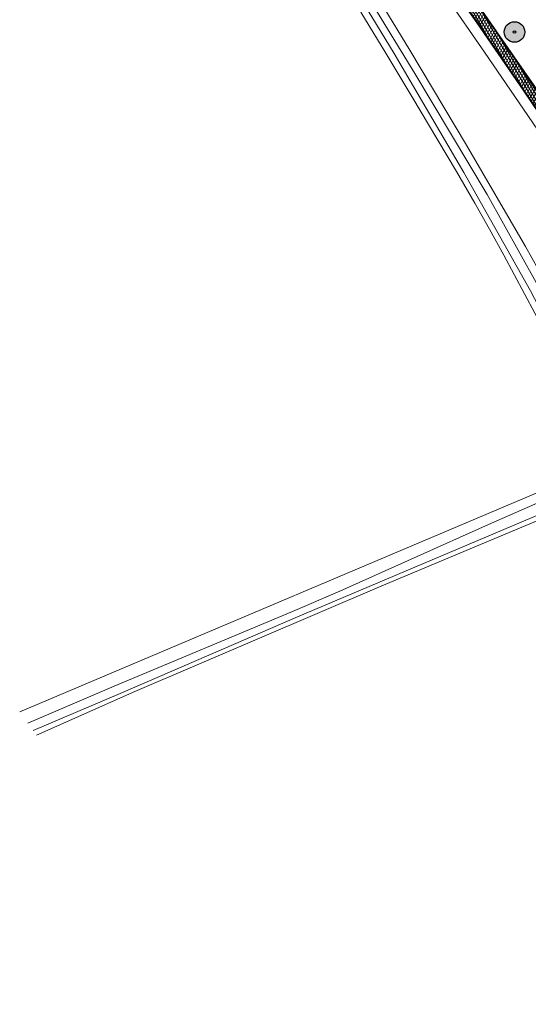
# Model space of a CAD drawing. Header units: metres. Extents: x 101608 to 104514, y 400798 to 405846.
# Tile 48 of 112: x 103125 to 103224, y 403566 to 403758. Entities that reach past the tile are written whole.
import ezdxf

# ---------------------------------------------------------------- set-up
doc = ezdxf.new("R2010")
doc.units = ezdxf.units.M
for name, color, linetype, lineweight in [('B-WE-GR-BOOM-A', 63, 'Continuous', 25), ('B-WE-GR-BOOM-S', 90, 'Continuous', 25), ('B-WE-GR-BOUWLAND-GV', 80, 'Continuous', 13), ('B-WE-OG-WATER_SLOOT-GV', 120, 'Continuous', 18), ('B-WE-VH-GESLOTENVERHARDING_ASFALT-A-500', 12, 'Continuous', 18), ('B-WE-VH-KANTVERHARDING-G', 60, 'Continuous', 18), ('B-WE-VH-VERHARDING_ASFALT-GV', 252, 'Continuous', 18), ('B-WE-VW-MARKERING_PICTOGRAM-G', 7, 'Continuous', 18)]:
    doc.layers.add(name, color=color, linetype=linetype, lineweight=lineweight)

# ---------------------------------------------------------------- blocks, each defined once
blk = doc.blocks.new('SGR-BOOM_01-SO')
at = {"layer": 'B-WE-GR-BOOM-A'}
h = blk.add_hatch(color=256, dxfattribs=at)
h.dxf.hatch_style = 1
edge = h.paths.add_edge_path()
edge.add_arc((0, 0), 2, 0, 360)
at = {"color": 0, "linetype": 'ByBlock', "lineweight": -2}
for radius in [2, 0.25]:
    blk.add_circle((0, 0), radius, dxfattribs=at)

msp = doc.modelspace()

# ---------------------------------------------------------------- hatches: boundary and pattern name
at = {"layer": 'B-WE-VH-GESLOTENVERHARDING_ASFALT-A-500'}
h = msp.add_hatch(dxfattribs=at)
h.set_pattern_fill('AVH-ASFALT-SOD', color=256, scale=0.5, pattern_type=2)
h.set_pattern_definition([(60, (0, 0), (-0.4330127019, 0.25), []), (120, (0, 0), (-0.4330127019, -0.25), [])])
h.paths.add_polyline_path([(103227.656, 403741.374), (103226.999, 403742.35), (103221.204, 403750.738), (103213.282, 403762.198), (103203.392, 403776.346), (103203.274, 403776.262), (103201.716, 403775.164), (103201.564, 403775.057), (103202.18, 403774.182), (103209.84, 403763.198), (103213.921, 403757.336), (103222.955, 403744.21), (103230.803, 403732.641), (103239.809, 403719.199), (103248.594, 403706.176), (103256.053, 403694.903), (103257.505, 403692.68), (103257.637, 403692.759), (103259.296, 403693.764), (103259.427, 403693.843), (103256.302, 403698.627), (103248.889, 403709.83), (103243.427, 403717.89), (103237.204, 403727.115)])

# ---------------------------------------------------------------- linework, layer by layer
at = {"layer": 'B-WE-GR-BOUWLAND-GV', "flags": 128}
for points in [[(103190.089, 403769.823), (103200.889, 403752.05), (103211.949, 403733.57), (103223.415, 403713.824), (103225.871, 403709.425)], [(103330.895, 403563.947), (103326.951, 403571.324), (103322.553, 403579.632), (103318.748, 403586.596), (103314.394, 403594.51), (103309.245, 403603.703), (103304.733, 403611.842), (103300.932, 403618.593), (103293.865, 403630.828), (103286.494, 403643.008), (103278.439, 403656.284), (103272.077, 403666.493), (103264.408, 403678.43), (103256.671, 403690.337), (103248.365, 403703.073), (103240.666, 403714.504), (103233.3, 403725.435), (103223.035, 403740.538), (103215.408, 403751.63), (103207.961, 403762.429)], [(103125.033, 403623.309), (103232.213, 403668.693), (103240.059, 403671.017), (103240.478, 403671.194), (103240.638, 403671.325), (103240.772, 403671.483), (103240.805, 403671.54), (103240.876, 403671.662), (103240.959, 403671.907), (103240.985, 403672.165), (103240.954, 403672.422), (103239.78, 403674.09), (103238.649, 403675.787), (103237.56, 403677.512), (103236.49, 403679.306), (103235.466, 403681.128), (103234.49, 403682.975), (103233.561, 403684.846), (103230.395, 403690.976), (103227.203, 403697.092), (103223.226, 403704.627)]]:
    msp.add_lwpolyline(points, dxfattribs=at)
at = {"layer": 'B-WE-GR-BOUWLAND-GV'}
for points in [[(103223.226, 403704.627), (103219.211, 403712.142), (103216.385, 403717.2), (103213.523, 403722.238), (103209.958, 403728.401), (103206.341, 403734.532), (103201.315, 403743.003), (103196.238, 403751.444), (103191.402, 403759.38)], [(103308.366, 403542.624), (103295.512, 403567.827), (103289.78, 403578.786), (103284.015, 403589.728), (103278.125, 403600.828), (103272.202, 403611.911), (103262.183, 403630.939), (103251.583, 403650.971), (103249.637, 403654.626), (103247.742, 403658.308), (103245.897, 403662.015), (103244.631, 403664.635), (103243.319, 403667.436), (103243.2, 403667.574), (103243.045, 403667.669), (103242.889, 403667.71), (103242.727, 403667.708), (103242.65, 403667.676), (103242.034, 403667.416), (103228.236, 403661.602), (103195.015, 403647.661), (103147.436, 403627.306), (103128.32, 403618.801)]]:
    msp.add_lwpolyline(points, dxfattribs=at)
at = {"layer": 'B-WE-OG-WATER_SLOOT-GV', "flags": 128}
for points in [[(103126.631, 403621.118), (103143.4, 403628.291), (103178.114, 403642.844), (103187.285, 403646.783), (103216.203, 403659.769), (103240.57, 403670.482), (103241.984, 403671.68), (103242.229, 403672.74), (103235.112, 403684.595), (103224.385, 403705.206), (103211.424, 403728.203), (103197.835, 403751.392), (103184.335, 403773.704)], [(103187.874, 403770.447), (103201.853, 403747.482), (103215.946, 403723.924), (103228.681, 403701.138), (103239.887, 403680.163), (103244.542, 403673.884), (103244.73, 403673.526), (103245.903, 403674.038), (103246.649, 403672.796), (103245.514, 403672.199), (103246.532, 403670.527), (103248.472, 403667.343), (103252.51, 403659.021), (103270.699, 403624.435), (103278.242, 403610.152), (103281.165, 403605.2), (103284.903, 403598.261), (103292.489, 403584.298), (103294.436, 403580.009), (103297.228, 403574.704), (103302.68, 403563.899)], [(103127.643, 403619.729), (103144.562, 403626.912), (103179.04, 403641.804), (103241.976, 403668.434), (103243.178, 403668.639), (103244.47, 403667.961), (103245.589, 403666.291), (103250.893, 403656.968), (103251.389, 403655.438), (103270.221, 403619.358), (103287.659, 403586.084), (103302.564, 403557.42)], [(103128.32, 403618.801), (103147.436, 403627.306), (103195.015, 403647.661), (103228.236, 403661.602), (103242.034, 403667.416), (103242.65, 403667.676), (103242.727, 403667.708), (103242.889, 403667.71), (103243.045, 403667.669), (103243.2, 403667.574), (103243.319, 403667.436), (103244.631, 403664.635), (103245.897, 403662.015), (103247.742, 403658.308), (103249.637, 403654.626), (103251.583, 403650.971), (103262.183, 403630.939), (103272.202, 403611.911), (103278.125, 403600.828), (103284.015, 403589.728), (103289.78, 403578.786), (103295.512, 403567.827), (103308.366, 403542.624)]]:
    msp.add_lwpolyline(points, dxfattribs=at)
at = {"layer": 'B-WE-OG-WATER_SLOOT-GV'}
for points in [[(103184.335, 403773.704), (103197.835, 403751.392), (103211.424, 403728.203), (103224.385, 403705.206), (103235.112, 403684.595), (103242.229, 403672.74), (103241.984, 403671.68), (103240.57, 403670.482), (103216.203, 403659.769), (103187.285, 403646.783), (103178.114, 403642.844), (103143.4, 403628.291), (103126.631, 403621.118)], [(103252.51, 403659.021), (103248.472, 403667.343), (103246.532, 403670.527), (103245.514, 403672.199), (103245.387, 403672.466), (103246.367, 403672.961), (103245.833, 403673.793), (103244.87, 403673.346), (103244.73, 403673.526), (103244.542, 403673.884), (103239.887, 403680.163), (103228.681, 403701.138), (103215.946, 403723.924), (103201.853, 403747.482), (103187.874, 403770.447)], [(103225.871, 403709.425), (103223.415, 403713.824), (103211.949, 403733.57), (103200.889, 403752.05), (103190.089, 403769.823)], [(103191.402, 403759.38), (103196.238, 403751.444), (103201.315, 403743.003), (103206.341, 403734.532), (103209.958, 403728.401), (103213.523, 403722.238), (103216.385, 403717.2), (103219.211, 403712.142), (103223.226, 403704.627), (103227.203, 403697.092)], [(103232.213, 403668.693), (103125.033, 403623.309)], [(103302.564, 403557.42), (103287.659, 403586.084), (103270.221, 403619.358), (103251.389, 403655.438), (103250.893, 403656.968), (103245.589, 403666.291), (103244.47, 403667.961), (103243.178, 403668.639), (103241.976, 403668.434), (103179.04, 403641.804), (103144.562, 403626.912), (103127.643, 403619.729)]]:
    msp.add_lwpolyline(points, dxfattribs=at)
at = {"layer": 'B-WE-VH-KANTVERHARDING-G', "flags": 128}
msp.add_lwpolyline([(103227.656, 403741.374), (103226.999, 403742.35), (103221.204, 403750.738), (103213.282, 403762.198), (103203.392, 403776.346), (103203.274, 403776.262), (103201.716, 403775.164), (103201.564, 403775.057), (103202.18, 403774.182), (103209.84, 403763.198), (103213.921, 403757.336), (103222.955, 403744.21), (103230.803, 403732.641), (103239.809, 403719.199), (103248.594, 403706.176), (103256.053, 403694.903), (103257.505, 403692.68), (103257.637, 403692.759), (103259.296, 403693.764), (103259.427, 403693.843), (103256.302, 403698.627), (103248.889, 403709.83), (103243.427, 403717.89), (103237.204, 403727.115)], close=True, dxfattribs=at)
at = {"layer": 'B-WE-VH-VERHARDING_ASFALT-GV', "flags": 128}
msp.add_lwpolyline([(103227.656, 403741.374), (103226.999, 403742.35), (103221.204, 403750.738), (103213.282, 403762.198), (103203.392, 403776.346), (103203.274, 403776.262), (103201.716, 403775.164), (103201.564, 403775.057), (103202.18, 403774.182), (103209.84, 403763.198), (103213.921, 403757.336), (103222.955, 403744.21), (103230.803, 403732.641), (103239.809, 403719.199), (103248.594, 403706.176), (103256.053, 403694.903), (103257.505, 403692.68), (103257.637, 403692.759), (103259.296, 403693.764), (103259.427, 403693.843), (103256.302, 403698.627), (103248.889, 403709.83), (103243.427, 403717.89), (103237.204, 403727.115)], close=True, dxfattribs=at)
at = {"layer": 'B-WE-VW-MARKERING_PICTOGRAM-G', "flags": 128}
for points in [[(103332.391, 403566.011), (103325.373, 403578.959), (103318.784, 403591.051), (103312.509, 403602.369), (103309.045, 403608.596), (103306.359, 403613.425), (103297.959, 403627.988), (103290.585, 403640.443), (103281.678, 403655.185), (103273.436, 403668.328), (103266.913, 403678.556), (103258.837, 403690.941), (103257.637, 403692.759), (103248.705, 403706.293), (103239.967, 403719.297), (103230.915, 403732.746), (103223.077, 403744.334), (103214.03, 403757.521), (103205.551, 403769.7)], [(103213.405, 403761.814), (103219.842, 403752.474), (103227.838, 403740.702), (103233.322, 403732.656), (103239.499, 403723.496), (103243.4, 403717.695), (103249.84, 403708.098), (103256.167, 403698.54), (103259.296, 403693.764), (103262.665, 403688.622), (103265.359, 403684.524)]]:
    msp.add_lwpolyline(points, dxfattribs=at)

# ---------------------------------------------------------------- block references
at = {"layer": 'B-WE-GR-BOOM-S'}
msp.add_blockref('SGR-BOOM_01-SO', (103221.261, 403755.55), dxfattribs=at)

doc.saveas('drawing.dxf')
